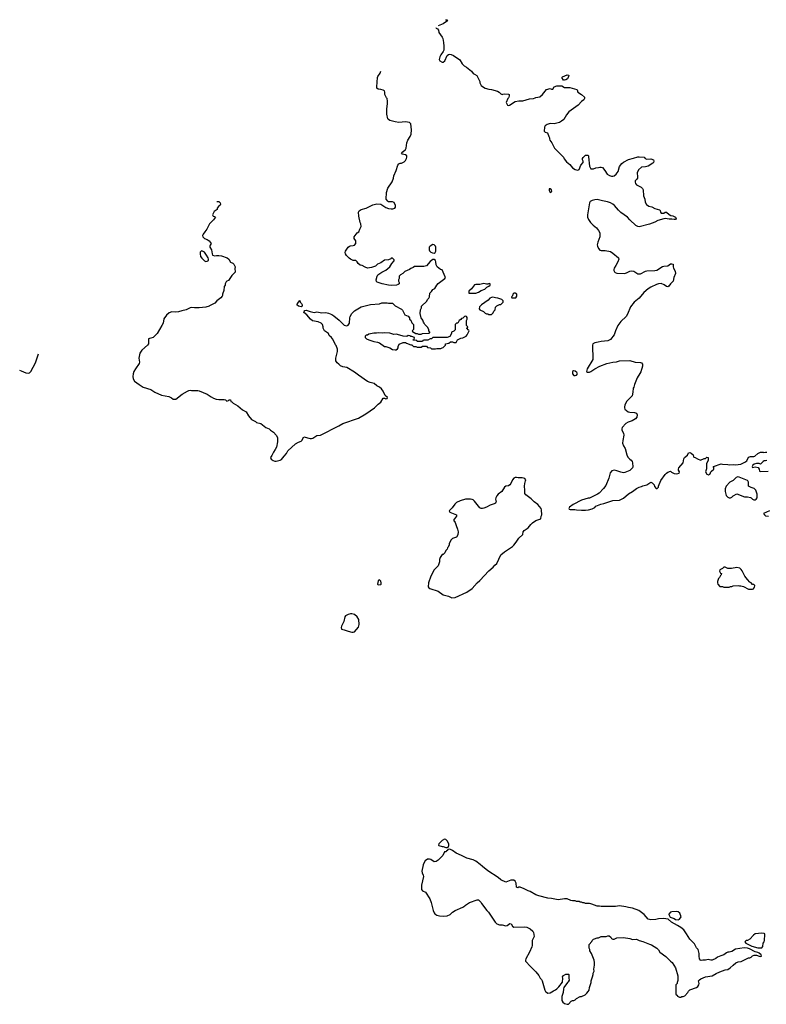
# Model space of a CAD drawing. Header units: inches. Extents: x 2387097 to 2568883, y 660483 to 715047.
# Tile 1 of 21: x 2387097 to 2398540, y 686111 to 701198. Entities that reach past the tile are written whole.
import ezdxf

# ---------------------------------------------------------------- set-up
doc = ezdxf.new("R2010")
doc.units = ezdxf.units.IN
doc.header["$MEASUREMENT"] = 0
for name, color, linetype in [('C3689', 7, 'Continuous'), ('C3698', 7, 'Continuous'), ('C3699', 7, 'Continuous'), ('C3790', 7, 'Continuous')]:
    doc.layers.add(name, color=color, linetype=linetype)

msp = doc.modelspace()

# ---------------------------------------------------------------- linework, layer by layer
at = {"layer": 'C3689', "color": 6, "elevation": 100}
for points in [[(2390000, 698058), (2389966, 697990), (2389935, 697950), (2389911, 697910), (2389901, 697890), (2389905, 697870), (2389930, 697847), (2389971, 697831), (2390000, 697811)], [(2390000, 696811), (2389950, 696795), (2389850, 696784), (2389776, 696784), (2389730, 696789), (2389710, 696784), (2389650, 696751), (2389581, 696739), (2389530, 696721), (2389490, 696717), (2389430, 696724), (2389390, 696706), (2389347, 696670), (2389308, 696612), (2389295, 696550), (2389276, 696510), (2389203, 696390), (2389141, 696330), (2389110, 696316), (2389085, 696315), (2389071, 696309), (2389074, 696250), (2389070, 696230), (2389055, 696210), (2388967, 696133), (2388937, 696090), (2388923, 696010), (2388934, 695950), (2388931, 695930), (2388870, 695850), (2388848, 695810), (2388835, 695770), (2388830, 695730), (2388835, 695695), (2388857, 695657), (2388931, 695610), (2388990, 695565), (2389110, 695530), (2389170, 695491), (2389270, 695443), (2389382, 695422), (2389424, 695404), (2389450, 695386), (2389470, 695381), (2389490, 695385), (2389590, 695459), (2389670, 695507), (2389690, 695516), (2389710, 695519), (2389730, 695515), (2389830, 695516), (2389850, 695511), (2389970, 695458), (2390000, 695438)], [(2387097, 695828), (2387120, 695820), (2387190, 695788), (2387230, 695781), (2387250, 695787), (2387270, 695807), (2387342, 695938), (2387388, 696080)]]:
    msp.add_lwpolyline(points, dxfattribs=at)
msp.add_lwpolyline([(2389890, 697656), (2389878, 697650), (2389866, 697634), (2389862, 697610), (2389871, 697570), (2389890, 697543), (2389930, 697503), (2389950, 697495), (2389970, 697496), (2389989, 697510), (2389989, 697530), (2389985, 697550), (2389963, 697590), (2389930, 697636)], close=True, dxfattribs=at)
at = {"layer": 'C3698', "color": 6, "elevation": 100}
for points in [[(2393610, 688642), (2393570, 688622), (2393522, 688570), (2393514, 688550), (2393524, 688544), (2393570, 688531), (2393590, 688531), (2393630, 688514), (2393650, 688514), (2393662, 688518), (2393675, 688545), (2393674, 688570), (2393650, 688618), (2393630, 688638)], [(2393690, 688486), (2393658, 688482), (2393652, 688468), (2393638, 688462), (2393634, 688450), (2393610, 688446), (2393582, 688390), (2393510, 688318), (2393480, 688300), (2393450, 688295), (2393398, 688330), (2393376, 688336), (2393350, 688334), (2393313, 688310), (2393290, 688275), (2393280, 688250), (2393262, 688150), (2393264, 688124), (2393283, 688090), (2393286, 688070), (2393257, 687937), (2393254, 687890), (2393257, 687870), (2393272, 687852), (2393319, 687830), (2393385, 687725), (2393405, 687670), (2393433, 687550), (2393450, 687511), (2393460, 687500), (2393490, 687479), (2393530, 687468), (2393590, 687462), (2393651, 687469), (2393693, 687487), (2393730, 687521), (2393770, 687547), (2393890, 687598), (2393920, 687620), (2393928, 687630), (2393990, 687671), (2394109, 687711), (2394130, 687711), (2394171, 687671), (2394177, 687657), (2394256, 687550), (2394283, 687523), (2394384, 687370), (2394410, 687345), (2394449, 687331), (2394490, 687331), (2394550, 687316), (2394570, 687321), (2394611, 687351), (2394630, 687345), (2394648, 687308), (2394670, 687291), (2394830, 687296), (2394870, 687291), (2394922, 687270), (2394962, 687230), (2394972, 687210), (2394980, 687180), (2394981, 687150), (2394951, 687090), (2394951, 687010), (2394946, 686990), (2394911, 686910), (2394853, 686810), (2394848, 686790), (2394851, 686770), (2394926, 686690), (2395010, 686611), (2395054, 686554), (2395074, 686514), (2395096, 686490), (2395106, 686470), (2395148, 686330), (2395157, 686310), (2395170, 686295), (2395190, 686283), (2395230, 686288), (2395280, 686320), (2395310, 686331), (2395330, 686347), (2395361, 686379), (2395415, 686450), (2395422, 686510), (2395418, 686530), (2395430, 686554), (2395470, 686572), (2395510, 686574), (2395514, 686570), (2395512, 686510), (2395517, 686483), (2395504, 686456), (2395492, 686448), (2395438, 686370), (2395431, 686349), (2395426, 686290), (2395407, 686230), (2395408, 686168), (2395423, 686143), (2395450, 686125), (2395490, 686111), (2395510, 686112), (2395550, 686162), (2395569, 686171), (2395590, 686172), (2395610, 686182), (2395630, 686202), (2395688, 686232), (2395710, 686232), (2395763, 686257), (2395790, 686282), (2395808, 686310), (2395828, 686330), (2395829, 686371), (2395854, 686446), (2395855, 686470), (2395878, 686530), (2395889, 686570), (2395889, 686591), (2395900, 686620), (2395899, 686650), (2395909, 686710), (2395909, 686750), (2395902, 686790), (2395862, 686890), (2395838, 686930), (2395838, 686950), (2395828, 686972), (2395828, 687030), (2395868, 687072), (2395869, 687091), (2395890, 687112), (2395907, 687113), (2395949, 687131), (2395970, 687132), (2396010, 687151), (2396088, 687152), (2396110, 687158), (2396130, 687158), (2396158, 687138), (2396170, 687122), (2396190, 687112), (2396210, 687112), (2396250, 687131), (2396350, 687136), (2396450, 687118), (2396490, 687106), (2396551, 687111), (2396594, 687090), (2396650, 687076), (2396751, 687031), (2396782, 687022), (2396865, 686970), (2396887, 686947), (2396911, 686910), (2397002, 686842), (2397038, 686810), (2397071, 686771), (2397098, 686750), (2397151, 686670), (2397185, 686550), (2397184, 686476), (2397173, 686447), (2397172, 686428), (2397154, 686410), (2397154, 686270), (2397158, 686258), (2397173, 686253), (2397178, 686238), (2397210, 686222), (2397230, 686222), (2397248, 686232), (2397267, 686233), (2397290, 686242), (2397338, 686290), (2397349, 686311), (2397369, 686331), (2397469, 686371), (2397490, 686386), (2397504, 686410), (2397509, 686430), (2397502, 686470), (2397514, 686486), (2397539, 686501), (2397610, 686531), (2397710, 686547), (2397770, 686585), (2397830, 686611), (2397910, 686638), (2397950, 686645), (2397989, 686671), (2398030, 686711), (2398075, 686745), (2398110, 686762), (2398155, 686765), (2398270, 686822), (2398290, 686822), (2398310, 686832), (2398330, 686852), (2398355, 686865), (2398390, 686866), (2398430, 686847), (2398450, 686844), (2398468, 686850), (2398464, 686870), (2398430, 686896), (2398410, 686905), (2398370, 686913), (2398282, 686962), (2398252, 686972), (2398203, 686977), (2398070, 686954), (2398010, 686922), (2397971, 686909), (2397950, 686909), (2397930, 686902), (2397890, 686869), (2397844, 686856), (2397790, 686835), (2397765, 686815), (2397710, 686789), (2397690, 686789), (2397650, 686799), (2397610, 686789), (2397570, 686789), (2397543, 686783), (2397530, 686788), (2397519, 686810), (2397509, 686850), (2397509, 686890), (2397495, 686950), (2397470, 686978), (2397439, 687039), (2397370, 687109), (2397319, 687190), (2397274, 687250), (2397229, 687290), (2397181, 687321), (2397089, 687370), (2397035, 687415), (2397003, 687423), (2396970, 687424), (2396890, 687422), (2396849, 687409), (2396770, 687408), (2396730, 687418), (2396669, 687489), (2396587, 687547), (2396490, 687585), (2396430, 687593), (2396390, 687605), (2396290, 687618), (2396230, 687608), (2396010, 687609), (2395985, 687615), (2395950, 687615), (2395868, 687648), (2395849, 687649), (2395830, 687655), (2395770, 687658), (2395750, 687668), (2395728, 687668), (2395710, 687678), (2395690, 687678), (2395670, 687686), (2395633, 687687), (2395610, 687698), (2395570, 687698), (2395543, 687703), (2395488, 687728), (2395450, 687729), (2395350, 687714), (2395250, 687734), (2395190, 687739), (2395054, 687774), (2395010, 687789), (2394920, 687840), (2394889, 687849), (2394830, 687882), (2394770, 687908), (2394750, 687908), (2394730, 687898), (2394710, 687906), (2394706, 687970), (2394690, 687999), (2394670, 688014), (2394626, 688014), (2394550, 687982), (2394470, 688019), (2394430, 688055), (2394270, 688159), (2394190, 688222), (2394156, 688256), (2394090, 688304), (2394050, 688324), (2393953, 688353), (2393870, 688389), (2393789, 688429), (2393730, 688468)], [(2397170, 687534), (2397090, 687529), (2397070, 687522), (2397046, 687494), (2397045, 687485), (2397065, 687445), (2397130, 687425), (2397150, 687411), (2397190, 687407), (2397210, 687418), (2397233, 687450), (2397215, 687510), (2397190, 687529)], [(2398470, 687199), (2398371, 687189), (2398342, 687170), (2398290, 687109), (2398250, 687088), (2398230, 687088), (2398212, 687070), (2398225, 687050), (2398320, 687000), (2398410, 686979), (2398445, 686975), (2398470, 686978), (2398485, 686995), (2398494, 687046), (2398509, 687071), (2398512, 687088), (2398519, 687179), (2398518, 687190), (2398510, 687198)]]:
    msp.add_lwpolyline(points, close=True, dxfattribs=at)
at = {"layer": 'C3699', "color": 6, "elevation": 100}
for points in [[(2390000, 695438), (2390030, 695418), (2390070, 695398), (2390110, 695385), (2390150, 695376), (2390230, 695378), (2390251, 695371), (2390270, 695352), (2390299, 695361), (2390310, 695371), (2390330, 695372), (2390332, 695350), (2390350, 695341), (2390370, 695321), (2390441, 695281), (2390510, 695222), (2390571, 695191), (2390606, 695126), (2390650, 695072), (2390710, 695042), (2390727, 695027), (2390791, 695011), (2390870, 694951), (2390922, 694930), (2390942, 694910), (2390990, 694878), (2391030, 694832), (2391050, 694794), (2391051, 694770), (2391051, 694730), (2391031, 694650), (2391011, 694610), (2390986, 694574), (2390962, 694518), (2390943, 694490), (2390950, 694465), (2390982, 694442), (2391010, 694435), (2391030, 694435), (2391090, 694451), (2391110, 694461), (2391150, 694512), (2391188, 694552), (2391209, 694590), (2391323, 694697), (2391370, 694727), (2391410, 694739), (2391424, 694750), (2391450, 694805), (2391550, 694783), (2391570, 694781), (2391590, 694786), (2391650, 694826), (2391710, 694831), (2391990, 694975), (2392050, 695013), (2392290, 695094), (2392402, 695158), (2392533, 695250), (2392592, 695308), (2392630, 695336), (2392670, 695398), (2392690, 695401), (2392710, 695391), (2392728, 695392), (2392734, 695410), (2392701, 695441), (2392670, 695504), (2392641, 695541), (2392610, 695569), (2392569, 695589), (2392530, 695622), (2392470, 695637), (2392430, 695656), (2392289, 695750), (2392230, 695799), (2392110, 695869), (2392050, 695877), (2392013, 695893), (2391990, 695922), (2391962, 695942), (2391944, 695970), (2391944, 696010), (2391968, 696112), (2391969, 696150), (2391950, 696206), (2391938, 696218), (2391914, 696270), (2391890, 696308), (2391875, 696330), (2391840, 696360), (2391828, 696390), (2391768, 696430), (2391749, 696469), (2391749, 696490), (2391739, 696530), (2391719, 696550), (2391670, 696569), (2391586, 696586), (2391554, 696610), (2391496, 696676), (2391450, 696709), (2391455, 696725), (2391470, 696742), (2391490, 696746), (2391547, 696727), (2391610, 696714), (2391650, 696720), (2391730, 696708), (2391790, 696710), (2391830, 696703), (2391881, 696681), (2391910, 696660), (2391992, 696592), (2392070, 696519), (2392110, 696507), (2392130, 696518), (2392153, 696547), (2392159, 696630), (2392164, 696650), (2392190, 696698), (2392230, 696736), (2392330, 696796), (2392370, 696806), (2392390, 696816), (2392472, 696832), (2392610, 696842), (2392650, 696862), (2392730, 696862), (2392750, 696854), (2392810, 696854), (2392850, 696812), (2392950, 696762), (2392965, 696745), (2392998, 696678), (2393050, 696654), (2393072, 696630), (2393074, 696610), (2393090, 696594), (2393110, 696554), (2393134, 696530), (2393134, 696450), (2393114, 696430), (2393118, 696418), (2393170, 696392), (2393190, 696392), (2393210, 696382), (2393250, 696382), (2393270, 696392), (2393370, 696394), (2393382, 696398), (2393386, 696410), (2393366, 696430), (2393366, 696450), (2393350, 696486), (2393306, 696530), (2393298, 696550), (2393284, 696564), (2393274, 696594), (2393249, 696630), (2393248, 696648), (2393236, 696696), (2393238, 696750), (2393255, 696785), (2393258, 696810), (2393335, 696885), (2393348, 696910), (2393368, 696930), (2393378, 696950), (2393386, 697010), (2393408, 697032), (2393430, 697062), (2393460, 697080), (2393489, 697130), (2393510, 697158), (2393615, 697230), (2393622, 697250), (2393620, 697260), (2393570, 697366), (2393546, 697370), (2393498, 697410), (2393480, 697440), (2393478, 697490), (2393468, 697510), (2393450, 697522), (2393430, 697522), (2393390, 697495), (2393330, 697429), (2393290, 697415), (2393150, 697415), (2393130, 697402), (2393090, 697388), (2393071, 697369), (2393002, 697338), (2392970, 697308), (2392934, 697290), (2392913, 697267), (2392912, 697230), (2392902, 697210), (2392902, 697190), (2392912, 697170), (2392912, 697150), (2392900, 697140), (2392871, 697129), (2392790, 697125), (2392750, 697129), (2392651, 697149), (2392575, 697175), (2392565, 697185), (2392559, 697210), (2392574, 697266), (2392589, 697291), (2392650, 697331), (2392710, 697361), (2392769, 697410), (2392800, 697460), (2392836, 697504), (2392836, 697516), (2392810, 697546), (2392790, 697546), (2392784, 697536), (2392750, 697518), (2392690, 697515), (2392632, 697470), (2392582, 697450), (2392550, 697422), (2392490, 697402), (2392430, 697389), (2392390, 697404), (2392346, 697430), (2392318, 697438), (2392283, 697463), (2392270, 697486), (2392250, 697506), (2392210, 697508), (2392169, 697529), (2392146, 697546), (2392106, 697586), (2392089, 697609), (2392084, 697630), (2392089, 697650), (2392130, 697711), (2392150, 697727), (2392167, 697733), (2392210, 697736), (2392230, 697745), (2392248, 697770), (2392249, 697810), (2392225, 697845), (2392224, 697870), (2392268, 697930), (2392295, 697950), (2392309, 697990), (2392329, 698031), (2392325, 698070), (2392316, 698090), (2392293, 698190), (2392288, 698250), (2392298, 698270), (2392330, 698291), (2392410, 698311), (2392510, 698363), (2392570, 698375), (2392630, 698371), (2392710, 698319), (2392750, 698304), (2392790, 698299), (2392818, 698302), (2392846, 698310), (2392856, 698324), (2392858, 698350), (2392835, 698395), (2392810, 698409), (2392750, 698409), (2392738, 698418), (2392715, 698450), (2392718, 698550), (2392742, 698618), (2392804, 698716), (2392825, 698770), (2392833, 698807), (2392868, 698888), (2392894, 698970), (2392910, 698991), (2392930, 698999), (2392950, 698999), (2392990, 699019), (2393010, 699039), (2393026, 699070), (2393032, 699090), (2393029, 699110), (2393010, 699127), (2392960, 699140), (2392949, 699150), (2392970, 699175), (2393010, 699208), (2393022, 699230), (2393033, 699310), (2393046, 699350), (2393084, 699410), (2393097, 699443), (2393101, 699510), (2393090, 699602), (2393070, 699624), (2393013, 699633), (2392910, 699625), (2392852, 699632), (2392770, 699654), (2392750, 699669), (2392741, 699681), (2392727, 699750), (2392726, 699830), (2392737, 699910), (2392737, 699950), (2392728, 699988), (2392721, 700000)], [(2394588, 700000), (2394581, 699990), (2394552, 699930), (2394574, 699890), (2394590, 699885), (2394606, 699890), (2394690, 699943), (2394746, 699954), (2394810, 699956), (2394910, 699986), (2394970, 699991), (2394996, 700000)], [(2395753, 700000), (2395753, 699990), (2395743, 699970), (2395710, 699946), (2395658, 699890), (2395514, 699786), (2395479, 699741), (2395436, 699670), (2395399, 699641), (2395370, 699625), (2395290, 699602), (2395230, 699606), (2395210, 699602), (2395181, 699590), (2395151, 699570), (2395143, 699550), (2395136, 699490), (2395150, 699476), (2395185, 699465), (2395205, 699410), (2395218, 699390), (2395218, 699370), (2395225, 699350), (2395251, 699311), (2395292, 699232), (2395430, 699091), (2395444, 699064), (2395480, 699020), (2395530, 698981), (2395570, 698930), (2395610, 698902), (2395650, 698891), (2395670, 698904), (2395700, 698970), (2395733, 699010), (2395735, 699030), (2395724, 699050), (2395722, 699070), (2395731, 699089), (2395770, 699120), (2395804, 699124), (2395814, 699114), (2395817, 699097), (2395832, 698952), (2395850, 698915), (2395890, 698915), (2395930, 698927), (2395970, 698931), (2395990, 698938), (2396010, 698938), (2396030, 698931), (2396068, 698888), (2396102, 698830), (2396135, 698810), (2396170, 698799), (2396190, 698798), (2396210, 698805), (2396241, 698830), (2396268, 698870), (2396291, 698950), (2396326, 698994), (2396350, 699014), (2396430, 699056), (2396506, 699074), (2396570, 699099), (2396590, 699099), (2396670, 699091), (2396685, 699070), (2396710, 699059), (2396770, 699065), (2396811, 699051), (2396818, 699030), (2396811, 699010), (2396800, 699000), (2396730, 698955), (2396690, 698942), (2396630, 698938), (2396583, 698897), (2396561, 698850), (2396568, 698790), (2396564, 698770), (2396551, 698749), (2396533, 698730), (2396529, 698710), (2396535, 698690), (2396551, 698670), (2396622, 698630), (2396641, 698610), (2396651, 698591), (2396659, 698499), (2396677, 698450), (2396682, 698402), (2396704, 698364), (2396742, 698342), (2396788, 698328), (2396830, 698307), (2396906, 698286), (2396915, 698275), (2396919, 698250), (2396930, 698236), (2396950, 698231), (2396970, 698236), (2396990, 698251), (2397010, 698251), (2397051, 698211), (2397078, 698198), (2397110, 698191), (2397150, 698171), (2397161, 698150), (2397150, 698139), (2397130, 698136), (2397090, 698143), (2397050, 698141), (2396990, 698150), (2396970, 698147), (2396878, 698122), (2396830, 698097), (2396750, 698065), (2396590, 698025), (2396569, 698029), (2396542, 698042), (2396449, 698129), (2396415, 698170), (2396310, 698245), (2396277, 698277), (2396213, 698350), (2396190, 698370), (2396153, 698390), (2396107, 698407), (2396030, 698420), (2395950, 698442), (2395910, 698438), (2395870, 698427), (2395842, 698410), (2395829, 698390), (2395801, 698210), (2395799, 698170), (2395816, 698136), (2395848, 698090), (2395889, 698049), (2395938, 698010), (2395970, 697970), (2395990, 697930), (2395989, 697870), (2395959, 697790), (2395950, 697750), (2395954, 697730), (2395970, 697691), (2395990, 697668), (2396010, 697659), (2396070, 697662), (2396150, 697644), (2396190, 697623), (2396275, 697550), (2396279, 697530), (2396267, 697490), (2396236, 697430), (2396207, 697390), (2396203, 697370), (2396206, 697354), (2396214, 697334), (2396223, 697323), (2396250, 697314), (2396370, 697310), (2396410, 697322), (2396450, 697345), (2396472, 697352), (2396510, 697343), (2396570, 697305), (2396610, 697303), (2396690, 697346), (2396710, 697352), (2396830, 697353), (2396861, 697359), (2396950, 697416), (2396970, 697422), (2397032, 697428), (2397070, 697455), (2397090, 697458), (2397111, 697450), (2397111, 697410), (2397116, 697390), (2397143, 697343), (2397148, 697310), (2397123, 697250), (2397111, 697190), (2397070, 697150), (2397047, 697113), (2397030, 697106), (2397010, 697110), (2396975, 697135), (2396930, 697154), (2396890, 697153), (2396857, 697143), (2396770, 697101), (2396730, 697075), (2396664, 697016), (2396590, 696929), (2396516, 696870), (2396461, 696799), (2396412, 696688), (2396391, 696650), (2396310, 696573), (2396265, 696510), (2396227, 696433), (2396211, 696370), (2396150, 696299), (2396110, 696279), (2396010, 696269), (2395965, 696255), (2395910, 696245), (2395883, 696230), (2395877, 696210), (2395880, 695990), (2395795, 695850), (2395786, 695810), (2395787, 695807), (2395798, 695798), (2395830, 695799), (2395850, 695807), (2395910, 695850), (2395989, 695890), (2396098, 695930), (2396186, 695950), (2396243, 695957), (2396290, 695971), (2396450, 695978), (2396530, 695951), (2396610, 695947), (2396630, 695938), (2396642, 695922), (2396644, 695890), (2396617, 695803), (2396604, 695776), (2396563, 695710), (2396521, 695610), (2396511, 695569), (2396501, 695550), (2396496, 695490), (2396483, 695437), (2396396, 695350), (2396371, 695290), (2396365, 695265), (2396365, 695250), (2396372, 695232), (2396422, 695190), (2396450, 695183), (2396520, 695180), (2396551, 695171), (2396562, 695142), (2396557, 695110), (2396538, 695082), (2396487, 695053), (2396425, 695030), (2396390, 695009), (2396331, 694950), (2396327, 694930), (2396327, 694910), (2396350, 694862), (2396359, 694830), (2396341, 694750), (2396338, 694710), (2396351, 694671), (2396376, 694630), (2396401, 694530), (2396417, 694497), (2396450, 694462), (2396471, 694451), (2396485, 694430), (2396491, 694410), (2396495, 694345), (2396491, 694330), (2396451, 694290), (2396370, 694259), (2396350, 694256), (2396310, 694263), (2396250, 694287), (2396210, 694295), (2396174, 694286), (2396147, 694253), (2396128, 694172), (2396080, 694060), (2396046, 694014), (2395978, 693942), (2395954, 693926), (2395874, 693886), (2395830, 693869), (2395810, 693869), (2395710, 693835), (2395582, 693770), (2395522, 693730), (2395514, 693710), (2395518, 693698), (2395533, 693693), (2395608, 693692), (2395630, 693686), (2395710, 693681), (2395770, 693681), (2395814, 693686), (2395870, 693702), (2395914, 693726), (2395930, 693742), (2396003, 693777), (2396050, 693785), (2396190, 693831), (2396290, 693838), (2396350, 693866), (2396426, 693934), (2396490, 693971), (2396550, 694015), (2396590, 694035), (2396630, 694043), (2396650, 694055), (2396710, 694071), (2396770, 694111), (2396790, 694102), (2396822, 694070), (2396826, 694046), (2396850, 694014), (2396870, 694014), (2396887, 694033), (2396888, 694050), (2396924, 694136), (2396990, 694231), (2397010, 694251), (2397030, 694265), (2397070, 694278), (2397086, 694266), (2397127, 694247), (2397170, 694241), (2397206, 694250), (2397208, 694270), (2397195, 694295), (2397194, 694310), (2397199, 694330), (2397264, 694410), (2397274, 694470), (2397285, 694490), (2397335, 694525), (2397350, 694562), (2397370, 694565), (2397390, 694558), (2397418, 694530), (2397424, 694504), (2397430, 694494), (2397450, 694492), (2397487, 694467), (2397530, 694451), (2397590, 694472), (2397607, 694473), (2397630, 694494), (2397651, 694491), (2397651, 694449), (2397626, 694394), (2397622, 694318), (2397611, 694270), (2397630, 694232), (2397654, 694226), (2397670, 694232), (2397679, 694241), (2397688, 694270), (2397698, 694282), (2397738, 694310), (2397736, 694336), (2397726, 694350), (2397730, 694354), (2397850, 694391), (2397870, 694386), (2397950, 694385), (2397970, 694378), (2398030, 694382), (2398070, 694378), (2398150, 694386), (2398210, 694416), (2398240, 694440), (2398270, 694494), (2398296, 694504), (2398350, 694505), (2398366, 694510), (2398409, 694551), (2398450, 694574), (2398490, 694574), (2398505, 694565), (2398530, 694572), (2398550, 694572)], [(2390121, 698412), (2390150, 698411), (2390162, 698402), (2390171, 698391), (2390176, 698370), (2390170, 698358), (2390142, 698338), (2390126, 698310), (2390125, 698290), (2390080, 698260), (2390051, 698210), (2390062, 698190), (2390083, 698183), (2390098, 698170), (2390070, 698130), (2390006, 698070), (2390000, 698058)], [(2390000, 697811), (2390002, 697810), (2390031, 697770), (2390015, 697745), (2390011, 697729), (2390014, 697710), (2390035, 697670), (2390045, 697610), (2390052, 697592), (2390090, 697581), (2390113, 697587), (2390150, 697587), (2390190, 697581), (2390278, 697550), (2390301, 697530), (2390330, 697482), (2390365, 697465), (2390382, 697450), (2390402, 697410), (2390394, 697386), (2390394, 697370), (2390402, 697350), (2390398, 697330), (2390350, 697280), (2390297, 697203), (2390272, 697190), (2390261, 697179), (2390247, 697153), (2390245, 697130), (2390232, 697110), (2390225, 697050), (2390205, 696990), (2390205, 696970), (2390200, 696960), (2390182, 696938), (2390118, 696890), (2390086, 696854), (2390006, 696814), (2390000, 696811)], [(2398550, 694446), (2398530, 694438), (2398510, 694438), (2398494, 694430), (2398450, 694386), (2398430, 694398), (2398390, 694398), (2398354, 694390), (2398332, 694370), (2398325, 694350), (2398330, 694334), (2398370, 694345), (2398418, 694338), (2398432, 694312), (2398438, 694278), (2398453, 694273), (2398570, 694278)], [(2398590, 693675), (2398498, 693630), (2398512, 693610), (2398530, 693598), (2398572, 693590)]]:
    msp.add_lwpolyline(points, dxfattribs=at)
for points in [[(2395230, 698608), (2395214, 698606), (2395213, 698587), (2395230, 698552), (2395250, 698562), (2395255, 698570), (2395248, 698590)], [(2393430, 697753), (2393391, 697730), (2393375, 697710), (2393371, 697670), (2393376, 697656), (2393397, 697637), (2393424, 697624), (2393450, 697621), (2393467, 697633), (2393476, 697650), (2393478, 697710), (2393469, 697730), (2393450, 697749)], [(2394295, 697155), (2394270, 697146), (2394250, 697146), (2394210, 697154), (2394150, 697139), (2394090, 697141), (2394070, 697134), (2394024, 697076), (2393982, 697038), (2393980, 697020), (2393982, 697010), (2393990, 697007), (2394090, 697008), (2394130, 697023), (2394170, 697051), (2394226, 697070), (2394258, 697102), (2394290, 697114), (2394306, 697130), (2394306, 697150)], [(2394690, 697006), (2394670, 697006), (2394654, 696990), (2394653, 696967), (2394634, 696950), (2394638, 696938), (2394650, 696934), (2394690, 696934), (2394702, 696938), (2394716, 696964), (2394718, 696990)], [(2391410, 696799), (2391369, 696809), (2391346, 696830), (2391370, 696872), (2391390, 696894), (2391398, 696870), (2391416, 696850), (2391426, 696830), (2391425, 696810)], [(2394350, 696948), (2394330, 696942), (2394302, 696930), (2394277, 696903), (2394174, 696830), (2394144, 696796), (2394142, 696770), (2394150, 696754), (2394205, 696725), (2394230, 696702), (2394253, 696693), (2394272, 696692), (2394290, 696682), (2394330, 696682), (2394355, 696705), (2394366, 696730), (2394386, 696750), (2394390, 696794), (2394410, 696812), (2394450, 696832), (2394470, 696834), (2394506, 696870), (2394506, 696890), (2394486, 696910), (2394426, 696930), (2394390, 696935)], [(2393935, 696655), (2393914, 696650), (2393890, 696626), (2393870, 696618), (2393857, 696603), (2393834, 696590), (2393811, 696549), (2393790, 696546), (2393774, 696530), (2393773, 696447), (2393753, 696427), (2393714, 696410), (2393714, 696390), (2393690, 696346), (2393650, 696328), (2393430, 696326), (2393410, 696306), (2393390, 696306), (2393352, 696288), (2393290, 696286), (2393278, 696282), (2393270, 696266), (2393190, 696266), (2393182, 696282), (2393127, 696287), (2393127, 696293), (2393142, 696298), (2393146, 696330), (2393110, 696346), (2393090, 696346), (2393076, 696356), (2393050, 696358), (2393030, 696346), (2392973, 696347), (2392890, 696375), (2392870, 696379), (2392830, 696374), (2392770, 696395), (2392690, 696401), (2392664, 696396), (2392590, 696399), (2392566, 696394), (2392527, 696393), (2392450, 696378), (2392430, 696366), (2392410, 696366), (2392394, 696350), (2392394, 696330), (2392414, 696310), (2392451, 696291), (2392526, 696266), (2392579, 696259), (2392610, 696245), (2392690, 696192), (2392710, 696192), (2392770, 696172), (2392810, 696146), (2392850, 696138), (2392870, 696142), (2392890, 696154), (2392898, 696170), (2392898, 696190), (2392916, 696224), (2392973, 696253), (2393010, 696254), (2393024, 696244), (2393090, 696214), (2393110, 696214), (2393133, 696193), (2393170, 696192), (2393190, 696182), (2393250, 696182), (2393270, 696194), (2393330, 696194), (2393350, 696174), (2393392, 696172), (2393410, 696154), (2393470, 696154), (2393490, 696162), (2393550, 696162), (2393570, 696172), (2393587, 696173), (2393626, 696210), (2393626, 696230), (2393676, 696244), (2393700, 696260), (2393730, 696262), (2393750, 696252), (2393787, 696253), (2393810, 696294), (2393860, 696320), (2393890, 696325), (2393938, 696350), (2393958, 696370), (2393978, 696410), (2393986, 696430), (2393982, 696442), (2393967, 696447), (2393962, 696462), (2393946, 696470), (2393962, 696478), (2393966, 696490), (2393948, 696510), (2393948, 696590), (2393958, 696610), (2393956, 696636), (2393946, 696650)], [(2395583, 695817), (2395570, 695806), (2395571, 695770), (2395590, 695746), (2395610, 695746), (2395629, 695751), (2395648, 695770), (2395635, 695790), (2395610, 695813)], [(2394710, 694184), (2394690, 694184), (2394670, 694174), (2394650, 694145), (2394627, 694093), (2394610, 694070), (2394590, 694058), (2394549, 694051), (2394530, 694035), (2394489, 693971), (2394430, 693926), (2394410, 693904), (2394393, 693870), (2394390, 693850), (2394399, 693810), (2394397, 693803), (2394391, 693790), (2394370, 693778), (2394310, 693761), (2394252, 693730), (2394210, 693714), (2394190, 693707), (2394170, 693710), (2394150, 693721), (2394130, 693742), (2394070, 693820), (2394050, 693839), (2394030, 693848), (2394006, 693850), (2393930, 693850), (2393850, 693826), (2393790, 693800), (2393765, 693775), (2393724, 693716), (2393682, 693670), (2393691, 693650), (2393791, 693610), (2393794, 693590), (2393745, 693530), (2393774, 693494), (2393785, 693450), (2393808, 693390), (2393816, 693350), (2393813, 693307), (2393791, 693269), (2393732, 693250), (2393712, 693230), (2393682, 693170), (2393682, 693150), (2393664, 693116), (2393653, 693107), (2393650, 693086), (2393630, 693066), (2393612, 693028), (2393602, 693018), (2393590, 693006), (2393570, 693006), (2393542, 692958), (2393532, 692928), (2393531, 692890), (2393511, 692830), (2393450, 692766), (2393398, 692670), (2393365, 692570), (2393358, 692510), (2393370, 692492), (2393383, 692483), (2393510, 692443), (2393590, 692387), (2393670, 692364), (2393721, 692341), (2393770, 692343), (2393953, 692427), (2394030, 692481), (2394110, 692571), (2394150, 692604), (2394290, 692751), (2394353, 692810), (2394379, 692841), (2394410, 692867), (2394470, 692996), (2394530, 693046), (2394650, 693126), (2394672, 693148), (2394709, 693191), (2394747, 693253), (2394809, 693310), (2394814, 693350), (2394827, 693373), (2394889, 693410), (2394930, 693465), (2394955, 693490), (2395010, 693523), (2395086, 693550), (2395088, 693590), (2395098, 693610), (2395095, 693690), (2395089, 693710), (2395039, 693770), (2394982, 693810), (2394937, 693857), (2394856, 693916), (2394840, 693940), (2394842, 693990), (2394833, 694050), (2394839, 694090), (2394852, 694130), (2394853, 694150), (2394838, 694170), (2394797, 694177), (2394737, 694177)], [(2398106, 694194), (2398077, 694183), (2398030, 694138), (2397982, 694110), (2397925, 694050), (2397912, 694010), (2397912, 693970), (2397925, 693910), (2397950, 693882), (2397970, 693872), (2397990, 693872), (2398010, 693882), (2398030, 693902), (2398090, 693931), (2398206, 693886), (2398250, 693885), (2398297, 693877), (2398310, 693872), (2398330, 693852), (2398350, 693842), (2398370, 693842), (2398386, 693850), (2398398, 693870), (2398398, 693930), (2398378, 693990), (2398354, 694014), (2398310, 694028), (2398269, 694049), (2398268, 694110), (2398258, 694130), (2398250, 694135), (2398126, 694190)], [(2397910, 692808), (2397890, 692808), (2397871, 692789), (2397830, 692766), (2397822, 692750), (2397838, 692718), (2397852, 692712), (2397851, 692690), (2397838, 692682), (2397822, 692650), (2397806, 692634), (2397791, 692590), (2397791, 692570), (2397798, 692550), (2397830, 692512), (2397870, 692512), (2397890, 692505), (2397970, 692502), (2397990, 692512), (2398010, 692512), (2398030, 692522), (2398110, 692531), (2398130, 692525), (2398150, 692525), (2398191, 692511), (2398270, 692474), (2398330, 692474), (2398342, 692478), (2398347, 692493), (2398362, 692498), (2398366, 692530), (2398350, 692546), (2398330, 692546), (2398308, 692568), (2398290, 692578), (2398250, 692622), (2398212, 692672), (2398170, 692755), (2398155, 692775), (2398133, 692793), (2398090, 692802), (2398009, 692789), (2397950, 692789)], [(2392610, 692617), (2392590, 692601), (2392579, 692550), (2392590, 692539), (2392630, 692545), (2392638, 692550), (2392639, 692570), (2392630, 692595)], [(2392190, 692094), (2392170, 692094), (2392130, 692084), (2392090, 692064), (2392082, 692050), (2392065, 691975), (2392030, 691904), (2392026, 691886), (2392030, 691858), (2392070, 691851), (2392130, 691827), (2392190, 691811), (2392210, 691811), (2392230, 691818), (2392289, 691891), (2392299, 691930), (2392294, 692010), (2392270, 692049), (2392230, 692082)]]:
    msp.add_lwpolyline(points, close=True, dxfattribs=at)
at = {"layer": 'C3790', "color": 6, "elevation": 100}
for points in [[(2393478, 701078), (2393482, 701070), (2393499, 701059), (2393516, 701036), (2393523, 701003), (2393572, 700932), (2393582, 700910), (2393595, 700850), (2393599, 700790), (2393596, 700730), (2393588, 700710), (2393550, 700661), (2393535, 700630), (2393528, 700590), (2393539, 700570), (2393570, 700547), (2393590, 700548), (2393615, 700570), (2393649, 700651), (2393670, 700666), (2393690, 700671), (2393710, 700667), (2393745, 700650), (2393841, 700581), (2393881, 700521), (2393910, 700491), (2393945, 700470), (2394022, 700410), (2394050, 700371), (2394070, 700365), (2394102, 700342), (2394151, 700251), (2394151, 700230), (2394158, 700210), (2394171, 700191), (2394204, 700164), (2394232, 700150), (2394290, 700131), (2394330, 700126), (2394423, 700103), (2394447, 700087), (2394470, 700062), (2394490, 700052), (2394501, 700059), (2394530, 700063), (2394590, 700056), (2394598, 700050), (2394601, 700030), (2394596, 700010), (2394588, 700000)], [(2393625, 701195), (2393650, 701198), (2393654, 701194), (2393639, 701170), (2393590, 701132), (2393510, 701104)], [(2392721, 700000), (2392694, 700050), (2392695, 700090), (2392690, 700106), (2392670, 700118), (2392630, 700129), (2392590, 700133), (2392573, 700150), (2392569, 700170), (2392580, 700310), (2392587, 700330), (2392621, 700379), (2392634, 700408)], [(2394996, 700000), (2395010, 700005), (2395070, 700016), (2395110, 700050), (2395170, 700127), (2395230, 700142), (2395250, 700132), (2395267, 700133), (2395289, 700171), (2395330, 700187), (2395407, 700187), (2395450, 700159), (2395530, 700159), (2395634, 700130), (2395642, 700122), (2395652, 700090), (2395710, 700050), (2395753, 700013), (2395753, 700000)]]:
    msp.add_lwpolyline(points, dxfattribs=at)
msp.add_lwpolyline([(2395430, 700269), (2395409, 700310), (2395416, 700324), (2395490, 700352), (2395514, 700350), (2395511, 700330), (2395491, 700290), (2395470, 700275), (2395450, 700269)], close=True, dxfattribs=at)

doc.saveas('drawing.dxf')
